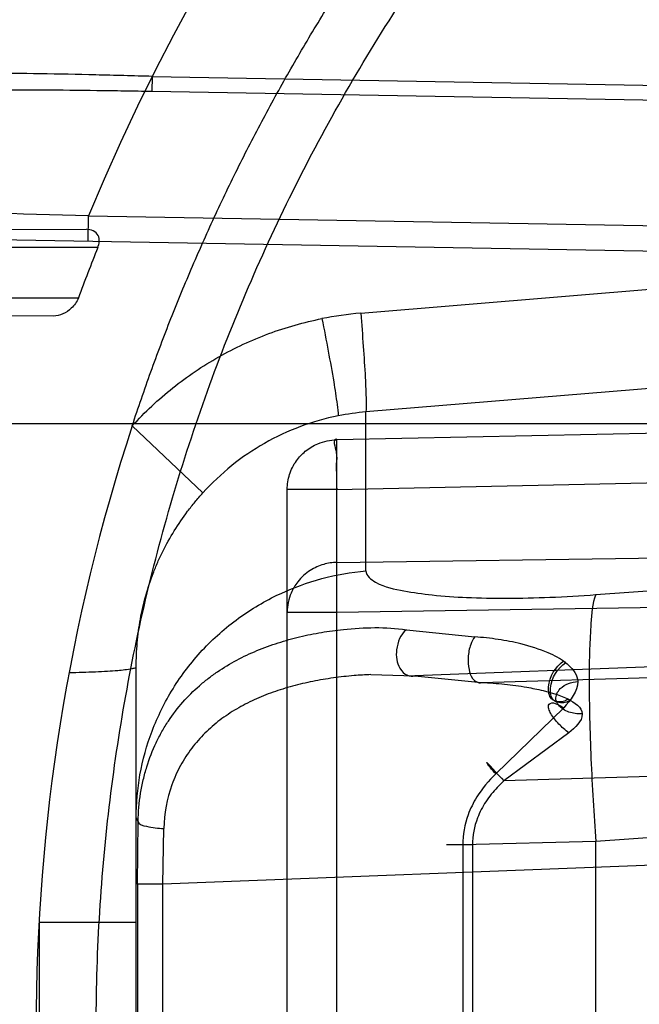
# Model space of a CAD drawing. Header units: millimetres. Extents: x 0 to 297, y 0 to 210.
# Tile 70 of 256: x 146.5908 to 146.6646, y 93.0404 to 93.1578. Entities that reach past the tile are written whole.
import ezdxf

# ---------------------------------------------------------------- set-up
doc = ezdxf.new("R2010")
doc.units = ezdxf.units.MM
doc.header["$LTSCALE"] = 16.335
doc.layers.get('0').update_dxf_attribs({"linetype": 'CONTINUOUS'})
for name, color, linetype in [('01_GLOBAL', 7, 'CONTINUOUS'), ('INTFCLR_144815', 7, 'CONTINUOUS'), ('INTFCLR_72935', 7, 'CONTINUOUS')]:
    doc.layers.add(name, color=color, linetype=linetype)

msp = doc.modelspace()

# ---------------------------------------------------------------- linework, layer by layer
at = {"color": 7, "linetype": 'Continuous'}
msp.add_circle((147.7028034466, 92.1254639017), 2.28, dxfattribs=at)
at = {"color": 9, "linetype": 'Continuous'}
msp.add_arc((147.7028034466, 92.1254639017), 2.2507792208, 92.9674534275, 177.0325465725, dxfattribs=at)
at = {"layer": '01_GLOBAL', "color": 7, "linetype": 'Continuous'}
msp.add_circle((147.7028034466, 92.1254639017), 2.31, dxfattribs=at)
at = {"layer": 'INTFCLR_144815', "color": 6, "linetype": 'Continuous'}
for radius in [0.3828680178, 0.364857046]:
    msp.add_circle((146.8326356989, 93.03763164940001), radius, dxfattribs=at)
for radius, start, end in [(0.5278075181, 313.9937911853, 154.5150993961), (0.5098075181, 312.9543589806, 154.5144414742), (0.49294334, 108.7136429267, 257.7559644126), (0.3966228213, 45.0000000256, 314.9999999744), (0.3959130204, 44.99999995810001, 315.0000000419), (0.3953393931, 44.99999997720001, 315.0000000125), (0.3833823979, 47.86578076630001, 312.1342192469), (0.3779020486, 45.72777364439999, 314.2722263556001), (0.3659046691, 45.6663486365, 314.3336513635), (0.366, 126.3221328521, 169.3673701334)]:
    msp.add_arc((146.8326356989, 93.03763164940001), radius, start, end, dxfattribs=at)
at = {"layer": 'INTFCLR_144815', "color": 9, "linetype": 'Continuous'}
for centre, radius, start, end in [((146.8326356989, 93.03763164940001), 0.4131757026, 52.2436298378, 307.7563701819), ((146.8326356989, 93.03763164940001), 0.4896672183, 125.9035433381, 247.5002459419), ((146.8326356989, 93.03763164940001), 0.3891912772, 52.5411294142, 307.4588705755), ((146.8326356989, 93.03763164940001), 0.3777730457, 45.7280221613, 314.2719778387), ((146.8326356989, 93.03763164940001), 0.3717739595, 45.73034182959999, 314.2696581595), ((146.832635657, 93.0376316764), 0.4417329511, 125.9035433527, 247.5002459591), ((146.8326356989, 93.03763164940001), 0.3683327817, 128.4841463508, 246.0405071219)]:
    msp.add_arc(centre, radius, start, end, dxfattribs=at)
at = {"layer": 'INTFCLR_72935', "color": 9, "linetype": 'Continuous'}
for p, q in [((146.6065482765, 93.1510277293), (146.6065168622, 93.1492297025)), ((146.6065482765, 93.1510277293), (146.832635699, 93.1470772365)), ((146.8326356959, 93.1452790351), (146.6065168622, 93.1492297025)), ((146.6313939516, 93.1228114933), (146.8326356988, 93.1394503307)), ((146.5988940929, 93.1313974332), (146.5989464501, 93.1343969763)), ((146.5989464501, 93.1343969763), (146.8117404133, 93.13068264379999)), ((146.5510921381, 93.1322318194), (146.8116880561, 93.1276831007)), ((146.5728815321, 93.1327249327), (146.598726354, 93.1328151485)), ((146.6000599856, 93.1306316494), (146.5740317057, 93.1306316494)), ((146.5719453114, 93.1246316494), (146.5977414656, 93.1246316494)), ((146.5947758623, 93.12246194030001), (146.5693796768, 93.12255059)), ((146.6992763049, 93.1165994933), (146.6320210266, 93.11103877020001)), ((146.8326356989, 93.11196919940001), (146.6285309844, 93.1077233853)), ((146.6320210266, 93.09210601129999), (146.6320210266, 93.11103877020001)), ((146.8386356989, 93.1096316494), (146.5209469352, 93.1096316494)), ((146.6125767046, 93.10138842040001), (146.6041719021, 93.1093977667)), ((146.6285309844, 93.1077233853), (146.628510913, 93.107814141)), ((146.6285309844, 92.9675399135), (146.6285309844, 93.1077233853)), ((146.6285309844, 93.10181543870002), (146.8326356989, 93.1060612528)), ((146.6226356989, 92.97344786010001), (146.6226356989, 93.10181543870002)), ((146.6285309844, 93.10181543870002), (146.6226356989, 93.10181543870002)), ((146.6594063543, 93.0892691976), (146.8326356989, 93.1019862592)), ((146.6285309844, 93.0931080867), (146.6809621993, 93.0938760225)), ((146.6285309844, 93.08720014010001), (146.6285309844, 93.0931080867)), ((146.6285309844, 93.08720014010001), (146.6937924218, 93.08815599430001)), ((146.6226356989, 93.08720014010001), (146.6285309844, 93.08720014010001)), ((146.8326356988, 93.0870851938), (146.637839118, 93.07957826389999)), ((146.6368329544, 93.08508502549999), (146.6449847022, 93.0842352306)), ((146.6458070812, 93.0788008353), (146.8326356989, 93.08427528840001)), ((146.6046356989, 92.99460007), (146.6046356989, 93.08066322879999)), ((146.6325998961, 93.07974093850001), (146.637839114, 93.07957826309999)), ((146.637839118, 93.07957826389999), (146.6458070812, 93.0788008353)), ((146.6474908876, 93.0679078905), (146.6555953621, 93.075792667)), ((146.656196, 93.0728078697), (146.6484494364, 93.0670677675)), ((146.8326356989, 93.0724647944), (146.6484494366, 93.06706776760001)), ((146.8326356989, 93.0725544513), (146.6594063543, 93.0598373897)), ((146.8326356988, 93.0634480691), (146.6078183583, 93.0547842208)), ((146.6048574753, 93.062229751), (146.6046356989, 93.06267420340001)), ((146.6047728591, 93.0547842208), (146.6048574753, 93.062229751)), ((146.6078183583, 93.0547842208), (146.6079284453, 93.06140395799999)), ((146.6447050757, 93.05945029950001), (146.6416003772, 93.05945029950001)), ((146.6435458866, 93.05945029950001), (146.6435458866, 93.01581299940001)), ((146.6594063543, 93.0598373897), (146.6435459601, 93.05945031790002)), ((146.6447050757, 93.05945029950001), (146.6447050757, 93.01581299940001)), ((146.6594063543, 93.0154259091), (146.6594063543, 93.0598373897)), ((146.6047728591, 93.0547842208), (146.6047728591, 93.020479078)), ((146.6078183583, 93.0547842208), (146.6047728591, 93.0547842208)), ((146.6078183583, 93.020479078), (146.6078183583, 93.0547842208)), ((146.5930544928, 93.05022240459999), (146.5930544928, 93.0250408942)), ((146.5930544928, 93.05022240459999), (146.6046356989, 93.05022240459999))]:
    msp.add_line(p, q, dxfattribs=at)
at = {"layer": 'INTFCLR_72935', "color": 6, "linetype": 'Continuous'}
for centre, radius, start, end in [((146.8326356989, 93.03763164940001), 0.3620710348, 90, 270.0000000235), ((146.8326356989, 93.03763164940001), 0.3440948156, 90, 270.0000000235), ((146.8317990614, 93.037635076), 0.2497025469, 158.1344761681, 159.6104663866), ((146.823102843, 93.0376354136), 0.2303922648, 161.8516146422, 198.1483744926)]:
    msp.add_arc(centre, radius, start, end, dxfattribs=at)
at = {"layer": 'INTFCLR_72935', "color": 9, "linetype": 'Continuous'}
for centre, radius, start, end in [((146.8326356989, 93.03763164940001), 0.252930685, 90.00000000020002, 157.5066823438), ((146.1600355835, 78.7330122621), 14.4080718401, 88.25433741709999, 88.45127330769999), ((146.6348011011, 93.0816230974), 0.0413290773, 94.7288035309, 101.1993408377), ((146.6343851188, 93.08197248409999), 0.0291622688, 94.64988877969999, 101.1994271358)]:
    msp.add_arc(centre, radius, start, end, dxfattribs=at)
at = {"layer": 'INTFCLR_72935', "color": 6, "linetype": 'Continuous'}
for points, knots in [([(146.6041719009, 93.10939776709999), (146.6048763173, 93.1115467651), (146.6063485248, 93.1158242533), (146.6087447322, 93.122172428), (146.6113268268, 93.1284472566), (146.6140925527, 93.13464324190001), (146.6170394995, 93.14075498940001), (146.62016513, 93.1467772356), (146.6234667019, 93.1527046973), (146.626941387, 93.1585322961), (146.6305861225, 93.164254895), (146.6343977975, 93.1698676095), (146.6383730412, 93.17536547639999), (146.6425084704, 93.1807438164), (146.6468004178, 93.1859978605), (146.6512452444, 93.1911231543), (146.6558389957, 93.1961151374), (146.660577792, 93.2009695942), (146.6654573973, 93.2056821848), (146.670473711, 93.21024894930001), (146.6756222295, 93.2146657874), (146.6808986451, 93.2189290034), (146.6862982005, 93.2230347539), (146.69181639, 93.22697961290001), (146.6974482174, 93.2307600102), (146.7031889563, 93.234372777), (146.7090333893, 93.23781463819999), (146.714976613, 93.24108271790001), (146.7210133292, 93.24417411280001), (146.7271383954, 93.247086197), (146.7333464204, 93.2498164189), (146.7396320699, 93.2523624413), (146.7459899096, 93.2547220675), (146.7524144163, 93.2568932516), (146.7589000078, 93.25887411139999), (146.7654410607, 93.2606629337), (146.7720318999, 93.2622581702), (146.7786668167, 93.2636584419), (146.7853400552, 93.26486253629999), (146.7920458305, 93.26586941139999), (146.7987783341, 93.2666781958), (146.805531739, 93.267288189), (146.812300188, 93.2676988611), (146.8190778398, 93.2679098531), (146.8258587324, 93.2679209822), (146.8303777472, 93.26779514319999), (146.8326356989, 93.267698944)], [0, 0, 0, 0, 0.0227356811, 0.0454710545, 0.0682062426, 0.09094098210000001, 0.1136756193, 0.1364096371, 0.1591436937, 0.1818769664, 0.2046103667, 0.2273428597, 0.2500755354, 0.2728072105, 0.2955391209, 0.3182699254, 0.3410011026, 0.3637310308, 0.3864614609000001, 0.4091905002, 0.4319201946, 0.4546483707, 0.4773773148, 0.5001046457, 0.5228327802, 0.5455591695, 0.5682859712, 0.5910108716, 0.6137361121, 0.6364602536, 0.6591836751, 0.681906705, 0.7046293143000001, 0.7273515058, 0.750073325, 0.77279473, 0.7955158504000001, 0.8182366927, 0.8409573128, 0.8636777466, 0.886398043, 0.9091183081, 0.9318386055, 0.9545589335, 0.9772794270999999, 1, 1, 1, 1]), ([(146.8326356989, 92.81407828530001), (146.8281779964, 92.8138953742), (146.819249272, 92.81379707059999), (146.8058748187, 92.81445004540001), (146.7925392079, 92.8159062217), (146.7792486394, 92.81817109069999), (146.7660812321, 92.8212446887), (146.7533220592, 92.8250505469), (146.7408437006, 92.8295885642), (146.7286509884, 92.83485463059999), (146.7165981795, 92.84094749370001), (146.7049371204, 92.8477558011), (146.6937150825, 92.8552505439), (146.6829692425, 92.8634042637), (146.6727390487, 92.87218665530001), (146.6630576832, 92.88156785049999), (146.6539625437, 92.89150990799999), (146.6454844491, 92.90197874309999), (146.6376587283, 92.91292780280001), (146.6305078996, 92.9243216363), (146.6240545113, 92.9361236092), (146.6183231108, 92.948288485), (146.6133362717, 92.96076462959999), (146.6091083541, 92.9735112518), (146.6056516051, 92.98648906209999), (146.6029781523, 92.9996534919), (146.6010984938, 93.0129544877), (146.600019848, 93.02633829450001), (146.5997451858, 93.0397488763), (146.6002730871, 93.0531388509), (146.6015993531, 93.0664641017), (146.6037189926, 93.0796848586), (146.6066244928, 93.0927553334), (146.6103058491, 93.1056295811), (146.6147488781, 93.11825791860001), (146.6199355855, 93.13059077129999), (146.6258445, 93.1425822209), (146.6324553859, 93.1541952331), (146.6397415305, 93.1653846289), (146.6476757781, 93.17611162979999), (146.6562280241, 93.18633966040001), (146.6653755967, 93.1960422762), (146.6750788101, 93.2051767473), (146.6853083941, 93.2137175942), (146.6960225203, 93.2216308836), (146.7071853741, 93.2288898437), (146.7187521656, 93.23546756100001), (146.7306700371, 93.2413370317), (146.7426527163, 93.2463784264), (146.7543216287, 93.25051616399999), (146.7651576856, 93.2537186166), (146.7749679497, 93.25611285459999), (146.7837061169, 93.2578590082), (146.7920055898, 93.25919675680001), (146.8005842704, 93.26025857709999), (146.810122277, 93.2610499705), (146.8209289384, 93.2614566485), (146.8285633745, 93.2613521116), (146.8326356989, 93.2611850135)], [0, 0, 0, 0, 0.0185657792, 0.0371317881, 0.0556907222, 0.0743562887, 0.09320238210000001, 0.1119235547, 0.1297297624, 0.1484268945, 0.1671582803, 0.1858963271, 0.2045840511, 0.2232805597, 0.2419956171, 0.2606571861, 0.279345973, 0.2980347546, 0.3166822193, 0.3353169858, 0.3539795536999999, 0.37262367, 0.3912431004, 0.4098577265, 0.4284753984, 0.447098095, 0.4657246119, 0.4843422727, 0.5029402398, 0.5215093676, 0.5400730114, 0.5586323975, 0.5771953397, 0.5957586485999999, 0.6143210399, 0.632871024, 0.6514010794, 0.6699183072, 0.6884459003, 0.706933, 0.7254083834, 0.7438943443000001, 0.7623915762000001, 0.7808313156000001, 0.7993174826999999, 0.8177867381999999, 0.836209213, 0.8546573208, 0.8730372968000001, 0.8902751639, 0.9061519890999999, 0.920037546, 0.9322836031, 0.9432240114, 0.9550134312, 0.9682465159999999, 0.9830392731, 1, 1, 1, 1]), ([(146.6000599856, 93.1306316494), (146.600237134, 93.1310730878), (146.600405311, 93.1322523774), (146.5992480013, 93.13281696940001), (146.598726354, 93.1328151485)], [0, 0, 0, 0, 0.4769410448, 1, 1, 1, 1]), ([(146.5977414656, 93.1246316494), (146.5975679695, 93.1241648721), (146.5968146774, 93.1231038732), (146.5955493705, 93.1224592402), (146.5947758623, 93.12246194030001)], [0, 0, 0, 0, 0.3916488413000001, 1, 1, 1, 1])]:
    msp.add_open_spline(points, degree=3, knots=knots, dxfattribs=at)
at = {"layer": 'INTFCLR_72935', "color": 9, "linetype": 'Continuous'}
for points, knots in [([(146.6065482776, 93.1510277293), (146.6054248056, 93.15106058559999), (146.6031835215, 93.1511237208), (146.5987374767, 93.15123814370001), (146.5932510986, 93.15135422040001), (146.5878151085, 93.15140418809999), (146.5840550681, 93.151374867), (146.5819328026, 93.1513344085), (146.5788306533, 93.15124876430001), (146.5743036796, 93.15101825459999), (146.5693731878, 93.1504818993), (146.5660439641, 93.149908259), (146.5641989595, 93.149520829), (146.5615329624, 93.14888847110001), (146.5576790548, 93.1476931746), (146.5536460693, 93.1458052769), (146.5506604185, 93.1439567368), (146.5478127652, 93.1418658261), (146.5451967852, 93.1394145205), (146.5428306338, 93.1366541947), (146.5405577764, 93.1336032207), (146.5379961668, 93.1293762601), (146.5358339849, 93.1248086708), (146.5342876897, 93.1209337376), (146.5328501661, 93.1168820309), (146.5319315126, 93.11377152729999), (146.5313853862, 93.1116694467)], [0, 0, 0, 0, 0.0352809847, 0.0703819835, 0.1396078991, 0.2075363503, 0.2410159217, 0.2576359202, 0.2741656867, 0.3384299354, 0.3998740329, 0.4297050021, 0.4444379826, 0.4590447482, 0.5157118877, 0.5707567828, 0.5982819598, 0.6258347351, 0.6815552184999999, 0.7102974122, 0.7398929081, 0.8008912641, 0.8650738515, 0.8982977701, 0.9318249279, 1, 1, 1, 1]), ([(146.6065168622, 93.1492297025), (146.6054207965, 93.149248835), (146.6032343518, 93.14928500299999), (146.5988977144, 93.14934751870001), (146.5935472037, 93.14940244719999), (146.5882467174, 93.1493973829), (146.5845809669, 93.14933417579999), (146.5825119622, 93.1492761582), (146.5794870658, 93.149166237), (146.5750723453, 93.14890685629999), (146.5702645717, 93.1483548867), (146.5670171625, 93.14778235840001), (146.5652167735, 93.14739901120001), (146.5626146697, 93.1467774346), (146.5588538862, 93.1456112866), (146.5549122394, 93.14378819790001), (146.5519898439, 93.1420094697), (146.5492042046, 93.1400048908), (146.5466397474, 93.137658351), (146.5443146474, 93.1350170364), (146.542082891, 93.1321054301), (146.5395623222, 93.12807436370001), (146.5374275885, 93.12371507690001), (146.5358986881, 93.1200193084), (146.5344770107, 93.11615956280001), (146.5335654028, 93.11319473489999), (146.5330228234, 93.1111907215)], [0, 0, 0, 0, 0.0354681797, 0.0707511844, 0.1403246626, 0.2085900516, 0.2422376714, 0.2589428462, 0.2755573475, 0.3401717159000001, 0.40198058, 0.4319988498, 0.4468261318, 0.4615305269, 0.518556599, 0.5738982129, 0.6015279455, 0.6291448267, 0.6848435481, 0.7134910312, 0.7429323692, 0.8034516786, 0.8669427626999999, 0.8997510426, 0.9328264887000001, 1, 1, 1, 1]), ([(146.6313939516, 93.12281149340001), (146.6315029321, 93.1214918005), (146.6316971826, 93.11893451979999), (146.6319296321, 93.11546239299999), (146.6320259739, 93.1128614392), (146.6320721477, 93.1114896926), (146.6320210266, 93.11103877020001)], [0, 0, 0, 0, 0.3368283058, 0.6524971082, 0.8845656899, 1, 1, 1, 1]), ([(146.6041719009, 93.10939776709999), (146.6056576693, 93.1110249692), (146.6088874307, 93.1140480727), (146.6143784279, 93.1177538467), (146.6203774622, 93.1205402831), (146.624622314, 93.1217390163), (146.626774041, 93.1221651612)], [0, 0, 0, 0, 0.2506465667, 0.5007612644, 0.7504856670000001, 1, 1, 1, 1]), ([(146.626774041, 93.1221651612), (146.6270306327, 93.1208679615), (146.6275108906, 93.1183541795), (146.6281324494, 93.1149400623), (146.6285201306, 93.1123784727), (146.6287210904, 93.1110291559), (146.6287210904, 93.11057941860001)], [0, 0, 0, 0, 0.3375394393, 0.6534147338, 0.8851998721, 1, 1, 1, 1]), ([(146.6287210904, 93.11057941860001), (146.6271837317, 93.1102749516), (146.6241499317, 93.10941493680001), (146.6198640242, 93.10741004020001), (146.6159416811, 93.10473940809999), (146.6136367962, 93.10256123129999), (146.6125767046, 93.10138842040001)], [0, 0, 0, 0, 0.2490434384, 0.4985367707, 0.7487806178, 1, 1, 1, 1]), ([(146.6226356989, 93.10181543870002), (146.6226356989, 93.10241391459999), (146.6228250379, 93.1036299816), (146.623613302, 93.105193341), (146.6247928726, 93.1064511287), (146.6264070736, 93.1074257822), (146.6277649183, 93.1077102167), (146.6285309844, 93.1077233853)], [0, 0, 0, 0, 0.1949535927, 0.3935126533, 0.5612462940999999, 0.7504169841, 1, 1, 1, 1]), ([(146.628510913, 93.107814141), (146.6279845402, 93.1078031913), (146.6286694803, 93.10608652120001), (146.628428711, 93.1048812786), (146.6285181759, 93.1033352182), (146.6285199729, 93.1023449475), (146.6285309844, 93.10181543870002)], [0, 0, 0, 0, 0.2632613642, 0.4958710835, 0.7351702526, 1, 1, 1, 1]), ([(146.6046356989, 93.0806632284), (146.6046356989, 93.08114207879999), (146.6046567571, 93.0820994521), (146.6047830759, 93.0840011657), (146.6050978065, 93.0863537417), (146.6057287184, 93.0891249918), (146.6064679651, 93.09137551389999), (146.6071865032, 93.0931277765), (146.607983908, 93.0948371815), (146.6091311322, 93.0968962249), (146.6104672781, 93.0988405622), (146.6116397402, 93.1003223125), (146.6122593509, 93.10103843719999), (146.6125767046, 93.10138842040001)], [0, 0, 0, 0, 0.0632543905, 0.1264447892, 0.2517003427, 0.3763273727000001, 0.5013807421, 0.5640993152, 0.6264183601, 0.7504636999, 0.8749610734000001, 0.9375921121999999, 1, 1, 1, 1]), ([(146.6285309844, 93.0931080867), (146.628009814, 93.0930991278), (146.6268971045, 93.0929359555), (146.6252505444, 93.09219982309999), (146.6239058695, 93.09098027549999), (146.6229010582, 93.08927715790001), (146.6226356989, 93.0879701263), (146.6226356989, 93.08720014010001)], [0, 0, 0, 0, 0.1698178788, 0.361733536, 0.5797072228, 0.7491451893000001, 1, 1, 1, 1]), ([(146.6046356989, 93.06267420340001), (146.6046356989, 93.064387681), (146.60494828, 93.0679152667), (146.6063956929, 93.07314488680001), (146.6088923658, 93.0781959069), (146.6123837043, 93.08276560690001), (146.6167058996, 93.08658667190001), (146.6230764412, 93.0903522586), (146.6284801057, 93.0918009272), (146.6320210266, 93.09210601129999)], [0, 0, 0, 0, 0.1167127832, 0.2397553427, 0.3675648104, 0.4981092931, 0.6290382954, 0.7579181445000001, 1, 1, 1, 1]), ([(146.6320210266, 93.09210601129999), (146.6320210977, 93.0915141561), (146.6337581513, 93.0902164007), (146.6364608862, 93.08970863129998), (146.6401516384, 93.08914851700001), (146.6442168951, 93.0889012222), (146.648905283, 93.08881379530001), (146.6540365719, 93.0889326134), (146.6575864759, 93.0891356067), (146.6594063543, 93.0892691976)], [0, 0, 0, 0, 0.0629175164, 0.1879299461, 0.3081322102, 0.4543567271, 0.6221201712, 0.8060162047, 1, 1, 1, 1]), ([(146.6594063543, 93.0892691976), (146.6589712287, 93.0881945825), (146.658843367, 93.085971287), (146.6586321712, 93.08255722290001), (146.6586033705, 93.07878661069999), (146.6586586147, 93.07442444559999), (146.6588218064, 93.06966975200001), (146.6590707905, 93.0647630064), (146.6592874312, 93.0614697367), (146.6594063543, 93.0598373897)], [0, 0, 0, 0, 0.1178858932, 0.2205957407, 0.349951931, 0.5004266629, 0.6644320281, 0.8335810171, 1, 1, 1, 1]), ([(146.6048574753, 93.062229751), (146.604884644, 93.06335722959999), (146.6050355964, 93.0650338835), (146.605463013, 93.06720379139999), (146.6060159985, 93.0692392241), (146.6067622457, 93.0711659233), (146.6076905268, 93.0729560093), (146.6087016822, 93.0746082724), (146.6101403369, 93.0764856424), (146.6117950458, 93.0781266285), (146.6132093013, 93.0792894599), (146.6146713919, 93.0803471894), (146.6165900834, 93.08150293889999), (146.6190141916, 93.0826414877), (146.6215274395, 93.08356061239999), (146.6241023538, 93.0842725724), (146.6267059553, 93.08479950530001), (146.6309296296, 93.0853622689), (146.6343563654, 93.0854510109), (146.6368329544, 93.08508502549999)], [0, 0, 0, 0, 0.0760370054, 0.1130376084, 0.1490101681, 0.2181476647, 0.2517868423, 0.2848643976, 0.3486523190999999, 0.410703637, 0.44152385, 0.4720277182, 0.5323039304, 0.592215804, 0.6523277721, 0.7125031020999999, 0.7721807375, 0.8312142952, 1, 1, 1, 1]), ([(146.6368329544, 93.08508502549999), (146.6361483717, 93.08452463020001), (146.6354553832, 93.08284818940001), (146.6357322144, 93.0807230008), (146.6367993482, 93.0795857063), (146.6375527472, 93.0795173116), (146.637839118, 93.07957826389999)], [0, 0, 0, 0, 0.3791023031, 0.6998322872, 0.8745387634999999, 1, 1, 1, 1]), ([(146.6449847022, 93.0842352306), (146.6447715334, 93.0839662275), (146.6443893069, 93.0831768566), (146.6441368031, 93.0818432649), (146.6442488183, 93.08044868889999), (146.6445649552, 93.0792282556), (146.6454331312, 93.07867620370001), (146.6458070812, 93.0788008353)], [0, 0, 0, 0, 0.1617234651, 0.4054118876, 0.6318797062, 0.8142710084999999, 1, 1, 1, 1]), ([(146.5966369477, 93.07998867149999), (146.5976929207, 93.08001094), (146.5992174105, 93.0800564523), (146.6011561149, 93.08015525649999), (146.6025719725, 93.080254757), (146.6037381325, 93.080369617), (146.6043970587, 93.0805129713), (146.6046356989, 93.0806072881), (146.6046356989, 93.0806632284)], [0, 0, 0, 0, 0.392726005, 0.5680482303, 0.719325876, 0.9271699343, 0.9791999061, 1, 1, 1, 1]), ([(146.6555351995, 93.0813543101), (146.6557494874, 93.08120825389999), (146.6565540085, 93.0806219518), (146.6572587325, 93.079661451), (146.6572556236, 93.07890736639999)], [0, 0, 0, 0, 0.255895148, 1, 1, 1, 1]), ([(146.6325998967, 93.07974093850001), (146.631931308, 93.0797152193), (146.6304374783, 93.07962342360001), (146.6281265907, 93.07936740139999), (146.6256794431, 93.078956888), (146.6232753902, 93.07839956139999), (146.6209439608, 93.077671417), (146.6187037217, 93.07677751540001), (146.6165780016, 93.07567484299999), (146.6145932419, 93.0743563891), (146.612784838, 93.0727981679), (146.6111955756, 93.0709851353), (146.6098519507, 93.0689250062), (146.6084632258, 93.06578724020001), (146.6079755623, 93.0631719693), (146.6079284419, 93.0614039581)], [0, 0, 0, 0, 0.0589011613, 0.1317049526, 0.204576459, 0.2772228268, 0.3487764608, 0.4193977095, 0.4892875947, 0.5592087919, 0.628700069, 0.6987939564, 0.7707939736, 0.8443020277, 1, 1, 1, 1]), ([(146.6577861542, 93.0750646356), (146.6575063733, 93.07505392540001), (146.6567150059, 93.07510005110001), (146.6554860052, 93.0754572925), (146.6543610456, 93.0767277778), (146.6552309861, 93.07850811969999), (146.6565109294, 93.0788371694), (146.6572556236, 93.07890736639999)], [0, 0, 0, 0, 0.1130665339, 0.3179181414, 0.513657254, 0.6979373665, 1, 1, 1, 1]), ([(146.656196, 93.0728078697), (146.6559750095, 93.07296918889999), (146.6555655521, 93.0733017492), (146.654985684, 93.0738609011), (146.6544759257, 93.07444823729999), (146.6540574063, 93.07505488), (146.6538120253, 93.07558358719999), (146.6537170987, 93.0760574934), (146.6540893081, 93.076477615), (146.6548554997, 93.0762161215), (146.6553294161, 93.0759645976), (146.6555953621, 93.075792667)], [0, 0, 0, 0, 0.1320690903, 0.2542011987, 0.3882644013, 0.5075920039, 0.6064710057, 0.6743644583, 0.7222179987, 0.8471386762, 1, 1, 1, 1]), ([(146.6474908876, 93.0679078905), (146.6471080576, 93.0683419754), (146.6453773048, 93.0704604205), (146.647779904, 93.06781082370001), (146.6484494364, 93.0670677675)], [0, 0, 0, 0, 0.3665531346, 1, 1, 1, 1]), ([(146.6474908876, 93.0679078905), (146.6466353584, 93.0670912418), (146.6453425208, 93.06555403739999), (146.6439205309, 93.06268275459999), (146.6435435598, 93.06065848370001), (146.6435458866, 93.05945029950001)], [0, 0, 0, 0, 0.3709304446, 0.6210851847, 1, 1, 1, 1]), ([(146.6484494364, 93.0670677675), (146.6481796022, 93.0668224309), (146.647395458, 93.06606273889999), (146.6462514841, 93.06463658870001), (146.6450656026, 93.0623725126), (146.6447040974, 93.060539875), (146.6447050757, 93.05945029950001)], [0, 0, 0, 0, 0.1254726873, 0.3753987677, 0.6251306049, 1, 1, 1, 1]), ([(146.6048574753, 93.062229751), (146.6049664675, 93.06186578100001), (146.6062790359, 93.06154005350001), (146.6072289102, 93.06141462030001), (146.6079284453, 93.06140395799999)], [0, 0, 0, 0, 0.3519400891, 1, 1, 1, 1])]:
    msp.add_open_spline(points, degree=3, knots=knots, dxfattribs=at)
at = {"layer": 'INTFCLR_72935', "color": 7, "linetype": 'Continuous'}
for points, knots in [([(146.6558185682, 93.08116830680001), (146.6551860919, 93.0816512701), (146.6534374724, 93.0825320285), (146.6511552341, 93.08326705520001), (146.6491417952, 93.0837079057), (146.6477739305, 93.08393992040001), (146.646386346, 93.08411673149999), (146.645453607, 93.08420019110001), (146.6449847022, 93.0842352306)], [0, 0, 0, 0, 0.2098585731, 0.510231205, 0.6312160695, 0.7530971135, 0.8759996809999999, 1, 1, 1, 1]), ([(146.6561170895, 93.0768107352), (146.655924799, 93.07669602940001), (146.6553148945, 93.07637859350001), (146.6538714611, 93.07665341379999), (146.6535913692, 93.07909769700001), (146.6545940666, 93.08063916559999), (146.6555351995, 93.0813543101)], [0, 0, 0, 0, 0.0950300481, 0.2916317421, 0.4983250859, 1, 1, 1, 1]), ([(146.656394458, 93.0766807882), (146.656196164, 93.07656594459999), (146.6555701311, 93.0762512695), (146.6541044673, 93.07649220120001), (146.653794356, 93.0789548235), (146.6548611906, 93.0804729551), (146.6558185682, 93.08116830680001)], [0, 0, 0, 0, 0.09667001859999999, 0.2969277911, 0.5008283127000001, 1, 1, 1, 1]), ([(146.6458070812, 93.0788008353), (146.646265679, 93.0787791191), (146.6471776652, 93.07872486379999), (146.6489770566, 93.0785689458), (146.6509659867, 93.0783077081), (146.6536130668, 93.0777613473), (146.6553705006, 93.0772217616), (146.656394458, 93.0766807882)], [0, 0, 0, 0, 0.1268319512, 0.2523371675, 0.4989886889, 0.6800754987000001, 1, 1, 1, 1])]:
    msp.add_open_spline(points, degree=3, knots=knots, dxfattribs=at)
at = {"layer": 'INTFCLR_72935', "color": 9, "linetype": 'Continuous'}
for points in [[(146.6572556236, 93.07890736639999), (146.6572683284, 93.0777309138), (146.656375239, 93.0766735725), (146.6555953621, 93.075792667)], [(146.6561170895, 93.0768107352), (146.6568405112, 93.0764572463), (146.6577886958, 93.0758697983), (146.6577861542, 93.0750646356)], [(146.6577861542, 93.0750646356), (146.6578116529, 93.0741447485), (146.6568956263, 93.0734056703), (146.656196, 93.0728078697)]]:
    msp.add_open_spline(points, degree=3, dxfattribs=at)

doc.saveas('drawing.dxf')
